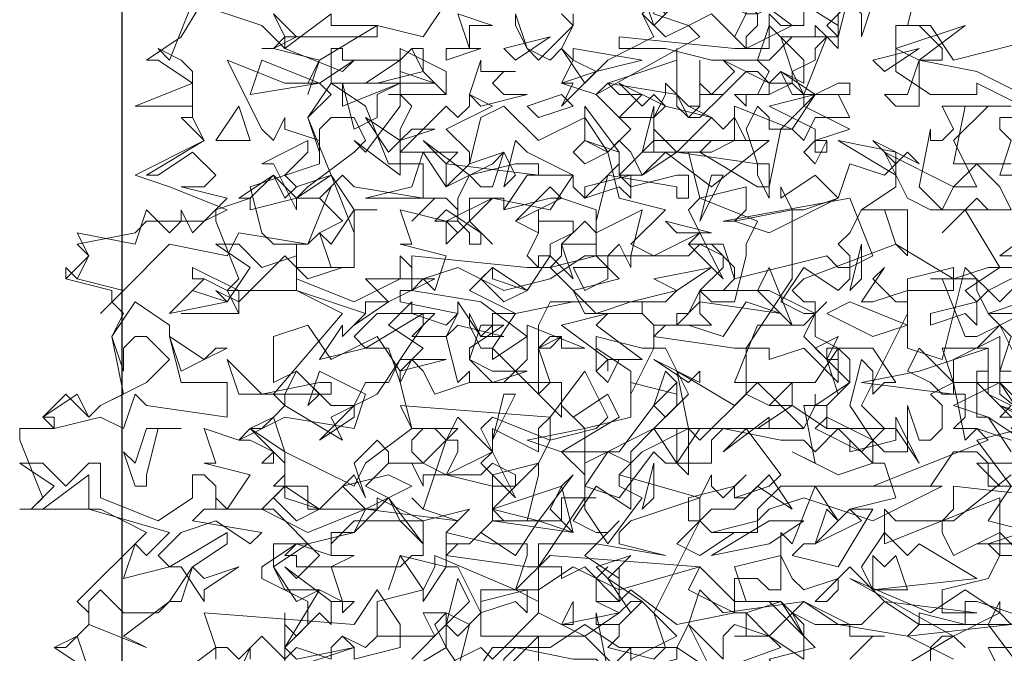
# Model space of a CAD drawing. Header units: millimetres. Extents: x 4234 to 4704, y 1542 to 2004.
# Tile 69 of 256: x 4244.03 to 4252.52, y 1738.83 to 1744.3. Entities that reach past the tile are written whole.
import ezdxf

# ---------------------------------------------------------------- set-up
doc = ezdxf.new("R2010")
doc.units = ezdxf.units.MM
doc.layers.add('BOD', color=40, linetype='Continuous')
doc.layers.add('DIMENSIONS', color=7, linetype='Continuous')

# ---------------------------------------------------------------- blocks, each defined once
blk = doc.blocks.new('A$Cf9015526')
at = {"color": 116, "lineweight": 0, "true_color": 0x136734}
for points in [[(0.5108, 1.3102), (0.5108, 1.3991), (0.533, 1.3768), (0.5552, 1.3991), (0.5552, 1.4435), (0.4664, 1.4879), (0.4664, 1.5101), (0.533, 1.5545), (0.5552, 1.5545), (0.644, 1.5767), (0.6662, 1.6211), (0.5552, 1.6211), (0.5552, 1.6655), (0.4886, 1.6655), (0.5108, 1.6877), (0.5108, 1.71), (0.4441, 1.7766), (0.4886, 1.7988), (0.5108, 1.821), (0.4886, 1.8432), (0.6218, 1.9986), (0.533, 2.0431), (0.3997, 2.0431), (0.4219, 2.0653), (0.3775, 2.1763), (0.3775, 2.1985), (0.4441, 2.2207), (0.4219, 2.2207), (0.4886, 2.2651), (0.5108, 2.2207), (0.533, 2.2429), (0.5996, 2.2651), (0.5552, 2.3762), (0.5996, 2.4206), (0.5774, 2.4428), (0.5552, 2.4428), (0.5774, 2.4872), (0.4886, 2.5094), (0.4664, 2.5094), (0.4886, 2.5094), (0.5108, 2.5316), (0.4886, 2.576)], [(1.9098, 1.8876), (1.8876, 1.8876), (1.8876, 1.9542), (1.7988, 1.9098), (1.7988, 1.8654), (1.8876, 1.8654), (1.7988, 1.821), (1.8654, 1.7988), (1.9098, 1.7322)], [(1.932, 1.7988), (1.8876, 1.821), (1.9542, 1.7988)], [(2.0875, 1.71), (1.8654, 1.71), (1.8432, 1.71), (1.8876, 1.6655), (1.9986, 1.6655)], [(1.9098, 1.6877), (1.7988, 1.5989), (1.7766, 1.5989), (1.7766, 1.5767), (1.7988, 1.5323), (1.8876, 1.5767), (1.932, 1.5323)], [(1.9764, 1.3991), (1.8432, 1.4435), (1.821, 1.4435), (1.821, 1.3991), (1.7322, 1.4213), (1.7322, 1.3991), (1.71, 1.3768), (1.7988, 1.3324)], [(1.8876, 1.3102), (1.8654, 1.3546), (1.9764, 1.3546), (1.9764, 1.3102)], [(0.9993, 1.288), (0.9993, 1.3546), (0.9993, 1.3768), (0.8883, 1.2658)], [(0.8439, 1.3102), (0.8661, 1.3991), (0.8217, 1.4213), (0.7773, 1.4213), (0.7995, 1.3768), (0.6884, 1.3768), (0.6662, 1.3546), (0.6218, 1.3768), (0.6662, 1.3546), (0.6884, 1.3768), (0.6884, 1.4435), (0.7773, 1.4657), (0.7995, 1.5101), (0.7995, 1.5323), (0.9549, 1.4657), (0.9771, 1.5323), (0.9771, 1.5545), (0.9549, 1.5545), (0.9327, 1.5545), (0.9105, 1.5545), (0.8217, 1.5767), (0.8439, 1.5989), (0.7773, 1.6211), (0.755, 1.6433), (0.7773, 1.6211), (0.8217, 1.7544), (0.8439, 1.7544), (0.8439, 1.7322), (0.8217, 1.6877), (0.9105, 1.6655), (0.9105, 1.6877), (0.9993, 1.71), (0.9549, 1.6655), (0.9327, 1.6655), (0.9105, 1.6655), (0.9105, 1.5989), (1.0437, 1.5989), (1.0437, 1.6433), (1.0659, 1.6433), (1.1104, 1.6433), (1.0882, 1.6433), (1.0882, 1.6211), (1.1326, 1.5545), (1.1992, 1.6433), (1.1548, 1.6655), (1.1548, 1.6877), (1.177, 1.71), (1.1326, 1.7322), (1.0882, 1.6655), (1.0882, 1.6877), (1.0437, 1.7322), (1.1548, 1.7322), (1.2214, 1.821), (1.2436, 1.7988), (1.288, 1.8432), (1.2436, 1.932), (1.2214, 1.932), (1.177, 1.8432), (1.177, 1.8876), (1.1104, 1.932), (1.1104, 1.8876), (1.1104, 1.9542), (1.1992, 1.932), (1.2214, 1.932), (1.2214, 1.9764), (1.1992, 1.9986), (1.2214, 1.9764), (1.2658, 1.9764), (1.2436, 1.9764), (1.2214, 1.9542), (1.3768, 1.932), (1.3991, 1.932), (1.4879, 2.0653), (1.4879, 2.1985), (1.5101, 2.1985), (1.5767, 2.2207), (1.5989, 2.2873), (1.6655, 2.2651), (1.6877, 2.2873), (1.6877, 2.2429), (1.6211, 2.1985), (1.71, 2.1985), (1.71, 2.1097), (1.6877, 2.1319), (1.6655, 2.1985), (1.6433, 2.1985), (1.6211, 2.1985), (1.5989, 2.1541), (1.5767, 2.1319), (1.5989, 2.1097), (1.5989, 2.0653), (1.5767, 2.0431), (1.5101, 2.0875), (1.4657, 2.0209), (1.5101, 1.9986), (1.5323, 1.9986), (1.5545, 2.0209), (1.5323, 1.9986), (1.5101, 1.9542), (1.5545, 1.9098), (1.5767, 1.9098), (1.5545, 1.9098), (1.5545, 1.932), (1.5767, 1.932), (1.5767, 1.8654), (1.5101, 1.932), (1.4435, 1.9098), (1.4435, 1.932), (1.4213, 1.932), (1.3991, 1.932), (1.3991, 1.8432), (1.4435, 1.821), (1.4879, 1.8654), (1.4879, 1.821), (1.4657, 1.821), (1.4435, 1.821), (1.3991, 1.8432), (1.3102, 1.7544), (1.288, 1.7766), (1.1992, 1.7322), (1.1548, 1.6877), (1.3102, 1.6433), (1.3324, 1.6877), (1.3324, 1.6655), (1.3546, 1.6433), (1.3991, 1.6877), (1.3768, 1.6655), (1.3768, 1.6433), (1.3991, 1.6433), (1.4435, 1.6877), (1.4879, 1.6211), (1.4213, 1.6655), (1.3768, 1.6211), (1.3324, 1.6211), (1.3102, 1.5989), (1.3324, 1.5767), (1.3768, 1.5767), (1.3102, 1.5323), (1.2658, 1.5545), (1.3102, 1.5989), (1.3102, 1.6433), (1.177, 1.5989), (1.1548, 1.5767), (1.1548, 1.5545), (1.2436, 1.5323), (1.1104, 1.5545), (0.9993, 1.5545), (0.9993, 1.4435), (0.9549, 1.4657), (0.8883, 1.4657), (0.8883, 1.3768), (1.0882, 1.3768), (1.1548, 1.3102)], [(1.177, 1.3324), (1.177, 1.3546), (1.177, 1.3324), (1.2658, 1.3768), (1.1992, 1.4435), (1.177, 1.4435), (1.1548, 1.4213), (1.1104, 1.4435), (1.1104, 1.4879), (1.1326, 1.5101), (1.1104, 1.4879), (1.1104, 1.4435), (1.1326, 1.4435), (1.1548, 1.4435), (1.177, 1.4657), (1.2658, 1.3991), (1.3768, 1.4213), (1.3768, 1.4879), (1.4213, 1.4879), (1.4435, 1.4657), (1.4657, 1.4657), (1.4657, 1.5767), (1.4879, 1.5545), (1.5323, 1.6655), (1.5767, 1.5989), (1.5545, 1.6211), (1.5323, 1.5545), (1.5101, 1.5545), (1.4879, 1.5323), (1.5767, 1.5101), (1.6433, 1.6211), (1.6211, 1.6211), (1.5989, 1.6211), (1.6877, 1.6433), (1.6655, 1.71), (1.6433, 1.71), (1.5767, 1.6877), (1.4879, 1.7322), (1.5323, 1.71), (1.5101, 1.821), (1.5545, 1.821), (1.5545, 1.7988), (1.5323, 1.7766), (1.6211, 1.7322), (1.6655, 1.7766), (1.6211, 1.821), (1.71, 1.9986), (1.71, 2.0209), (1.71, 2.0653), (1.7988, 2.0875), (1.7988, 2.0653), (1.8654, 2.0875), (1.8876, 2.0875), (1.821, 2.1985), (1.7766, 2.1541), (1.8432, 2.2207), (1.8654, 2.1985), (1.9098, 2.1985)], [(1.9098, 2.2873), (1.8876, 2.2873), (1.7988, 2.2873), (1.821, 2.3984), (1.9098, 2.3984)], [(1.932, 2.4206), (1.8432, 2.465), (1.7322, 2.4872), (1.7322, 2.465), (1.7322, 2.4206), (1.7322, 2.3984), (1.6877, 2.3984), (1.6655, 2.4206), (1.71, 2.4206), (1.7322, 2.4872), (1.7544, 2.4872), (1.7766, 2.4872), (1.7766, 2.5094), (1.7322, 2.5538), (1.6877, 2.5538), (1.7544, 2.5538), (1.7988, 2.4872), (1.9764, 2.5316)], [(0.1332, 1.3102), (0.0666, 1.3546), (0.111, 1.3768), (0.1332, 1.3991), (0.1332, 1.4213), (0.111, 1.4435), (0.2443, 1.5767), (0.1554, 1.6211), (0, 1.6211), (0.0222, 1.6211), (0.0444, 1.6433), (0, 1.7544), (0, 1.7766), (0.0666, 1.7766), (0.0444, 1.7988), (0.0888, 1.8432), (0.1332, 1.7988), (0.1554, 1.821), (0.1999, 1.8432), (0.1777, 1.9542), (0.1999, 1.9986), (0.1777, 2.0209), (0.1777, 2.0431), (0.0888, 2.0653), (0.0888, 2.0875), (0.0888, 2.0653), (0.1332, 2.1097), (0.111, 2.1319), (0.2221, 2.1541), (0.2443, 2.1763), (0.3553, 2.1763), (0.3997, 2.1985), (0.2887, 2.2429), (0.2221, 2.2651), (0.3553, 2.3318), (0.3109, 2.3762), (0.3331, 2.3762), (0.3331, 2.3984), (0.2221, 2.3984), (0.3331, 2.4428), (0.2665, 2.4872), (0.2443, 2.4872), (0.3109, 2.5316), (0.3775, 2.6427)], [(0.8217, 2.5982), (0.7773, 2.5316), (0.6884, 2.5538), (0.5774, 2.4872), (0.5552, 2.4206), (0.5774, 2.4872), (0.4886, 2.5094), (0.4664, 2.5094), (0.4886, 2.5094), (0.533, 2.5316), (0.4886, 2.576)], [(1.5989, 2.6205), (1.5767, 2.5316), (1.4879, 2.5316), (1.4435, 2.4872), (1.3324, 2.4872), (1.2436, 2.5094), (1.177, 2.5094), (1.1548, 2.5094), (1.1548, 2.5316), (1.3768, 2.5094), (1.4435, 2.5094), (1.4435, 2.5316), (1.4435, 2.576), (1.4657, 2.5538), (1.5101, 2.5538), (1.5101, 2.6205)], [(1.7322, 2.6427), (1.71, 2.5538), (1.6877, 2.5538), (1.6877, 2.465), (1.7544, 2.4206), (1.8432, 2.4206), (1.8432, 2.4428), (1.932, 2.3984)], [(1.9986, 2.3762), (1.8876, 2.3762), (1.8876, 2.354), (1.9098, 2.3318), (1.8876, 2.2651), (1.9542, 2.2651)], [(1.9764, 2.1763), (1.8876, 2.1097), (1.9764, 2.1097)], [(1.932, 2.0653), (1.8876, 2.0209), (1.821, 2.0875), (1.7766, 1.9098), (1.71, 1.932), (1.71, 2.0431), (1.6433, 2.0209), (1.6211, 2.0209), (1.6655, 2.0875), (1.6433, 2.0653), (1.6877, 2.0209), (1.71, 2.0209), (1.71, 2.0431), (1.7988, 2.0431), (1.7988, 2.0653), (1.6877, 2.1319), (1.5101, 2.0653), (1.4879, 2.0431), (1.5101, 2.0209), (1.5323, 2.0209), (1.5323, 1.9542), (1.5767, 1.932), (1.6433, 1.932), (1.6877, 1.8654), (1.6655, 1.8654), (1.6433, 1.8432), (1.6433, 1.8876), (1.6211, 1.9098), (1.5989, 1.821), (1.6433, 1.7544), (1.6655, 1.7322), (1.71, 1.7322), (1.71, 1.821), (1.7322, 1.7544), (1.7544, 1.7544), (1.7766, 1.7766), (1.7766, 1.821), (1.7544, 1.8432), (1.7988, 1.8654), (1.821, 1.7544), (1.8432, 1.7766), (1.9098, 1.7544)], [(1.932, 1.7988), (1.8876, 1.7988), (1.9098, 1.821), (1.8654, 1.8432), (1.8654, 1.932), (1.8432, 1.932), (1.8876, 1.9764), (1.8654, 1.9986), (1.9542, 1.9986)], [(1.932, 1.9986), (1.8876, 1.9764), (1.9098, 1.9542), (1.8876, 1.8876), (1.8876, 1.8432), (1.9986, 1.7544)], [(1.9098, 1.6655), (1.8654, 1.5989), (1.9542, 1.5767)], [(1.932, 1.5767), (1.8654, 1.5545), (1.8876, 1.5323), (1.8654, 1.4879), (1.7766, 1.4657), (1.7766, 1.4435), (1.7766, 1.4213), (1.8432, 1.4213), (1.6655, 1.4435), (1.5989, 1.5101), (1.5323, 1.4435), (1.5545, 1.4435), (1.5767, 1.4657), (1.5767, 1.4879), (1.5101, 1.4657), (1.4879, 1.4879), (1.4657, 1.5323), (1.3768, 1.5101), (1.3991, 1.4435), (1.4657, 1.4435), (1.3991, 1.4213), (1.4435, 1.3768), (1.5101, 1.3324), (1.5101, 1.3768), (1.4879, 1.4213), (1.5323, 1.3991), (1.5989, 1.3991), (1.5989, 1.3768), (1.6655, 1.3768), (1.6433, 1.3768), (1.5989, 1.3324)], [(1.6877, 1.3102), (1.7988, 1.3768), (1.821, 1.3546), (1.7988, 1.3768), (1.7766, 1.3768), (1.7544, 1.3546), (1.7544, 1.3102)], [(1.932, 1.3102), (1.8654, 1.3991), (1.8876, 1.4435), (1.8876, 1.4213), (1.9098, 1.3991), (1.9986, 1.4657), (2.0653, 1.3991), (2.0875, 1.3991), (2.1541, 1.3546), (2.1985, 1.3546), (2.2207, 1.3768), (2.1985, 1.288), (2.1097, 1.3768), (2.0209, 1.3102)], [(0.3775, 1.1992), (0.4441, 1.3546), (0.4441, 1.3324)], [(0.755, 1.3324), (0.8217, 1.3991), (0.8439, 1.3768), (0.8883, 1.4213), (0.8439, 1.5101), (0.8217, 1.5101), (0.7773, 1.4435), (0.7773, 1.4657), (0.7328, 1.5323), (0.7106, 1.4657), (0.7328, 1.5323), (0.8217, 1.5101), (0.8217, 1.5545), (0.8217, 1.5767), (0.8217, 1.5545), (0.8661, 1.5545), (0.8439, 1.5545), (0.8217, 1.5323), (0.9771, 1.5101), (0.9993, 1.5101), (1.0882, 1.6433), (1.0882, 1.7766), (1.177, 1.7988), (1.177, 1.8654), (1.2658, 1.8432), (1.2658, 1.8654), (1.2658, 1.821), (1.2214, 1.7766), (1.288, 1.7766), (1.288, 1.6877), (1.2658, 1.71), (1.2658, 1.7766), (1.2436, 1.7766), (1.2214, 1.7766), (1.177, 1.7322), (1.177, 1.71), (1.177, 1.6877), (1.177, 1.6433), (1.177, 1.6211), (1.1104, 1.6655), (1.0659, 1.5989), (1.1104, 1.5767), (1.1326, 1.5767), (1.1548, 1.5989), (1.1326, 1.5767), (1.0882, 1.5323), (1.1548, 1.4879), (1.1548, 1.5101), (1.1548, 1.4435), (1.0882, 1.5101), (1.0437, 1.4879), (1.0437, 1.5101), (1.0215, 1.5101), (0.9993, 1.5101), (0.9993, 1.4213), (1.0437, 1.3991), (1.0659, 1.4435), (1.0659, 1.4213), (1.0659, 1.3991), (1.0437, 1.3991), (0.9993, 1.4213), (0.9105, 1.3324), (0.8883, 1.3546), (0.7995, 1.3102)], [(1.1326, 1.3102), (1.1104, 1.4213), (1.1104, 1.3991), (1.1548, 1.3991), (1.1548, 1.3768), (1.1326, 1.3546), (1.2214, 1.3324), (1.2436, 1.3546), (1.2214, 1.4213), (1.3102, 1.5989), (1.288, 1.5989), (1.288, 1.6433), (1.3768, 1.6655), (1.3768, 1.6433), (1.4435, 1.6655), (1.4657, 1.6877), (1.3991, 1.7766), (1.3546, 1.7322), (1.4435, 1.7988), (1.4435, 1.7766), (1.5101, 1.7766), (1.5323, 1.821), (1.5323, 1.8432), (1.5323, 1.821), (1.5989, 1.8654), (1.5989, 1.9098), (1.5767, 1.932), (1.5323, 1.8654), (1.4879, 1.8654), (1.4657, 1.8654), (1.3768, 1.8654), (1.4213, 1.9764), (1.5101, 1.9764), (1.5323, 1.9986), (1.4435, 2.0431), (1.3324, 2.0431), (1.3102, 2.0431), (1.3102, 1.9986), (1.3324, 1.9764), (1.2658, 1.9764), (1.2658, 1.9986), (1.288, 1.9986), (1.3102, 2.0431), (1.3546, 2.0431), (1.3768, 2.0653), (1.3768, 2.0875), (1.3324, 2.1319), (1.288, 2.1319), (1.3546, 2.1319), (1.3768, 2.0653), (1.5545, 2.1097), (1.5767, 2.0875), (1.5989, 2.0875), (1.6433, 2.1097), (1.5989, 2.2207), (1.3546, 2.1763), (1.3768, 2.1763), (1.3991, 2.1985), (1.3991, 2.2429), (1.3102, 2.2207), (1.288, 2.3095), (1.1992, 2.3095), (1.2214, 2.3984), (1.2214, 2.3762), (1.2436, 2.3984), (1.2214, 2.3762), (1.2214, 2.354), (1.2658, 2.3095), (1.3324, 2.3762), (1.3546, 2.354), (1.3768, 2.3762), (1.3991, 2.3318), (1.3324, 2.3318), (1.3102, 2.3095), (1.4213, 2.2429), (1.4435, 2.2429), (1.4657, 2.354), (1.5101, 2.3984), (1.5101, 2.4206), (1.4879, 2.4428), (1.4435, 2.4206), (1.4435, 2.4428), (1.4213, 2.465), (1.3991, 2.465), (1.3768, 2.4428), (1.3546, 2.4206), (1.3102, 2.4206), (1.3102, 2.4872), (1.3102, 2.4428), (1.3324, 2.4206), (1.3768, 2.465), (1.3546, 2.4872), (1.4435, 2.4428), (1.4879, 2.4428), (1.4879, 2.465), (1.5101, 2.4206), (1.5545, 2.5316), (1.5767, 2.5094), (1.5767, 2.5316), (1.5767, 2.5538), (1.3991, 2.6649)], [(1.3991, 2.6205), (1.4879, 2.5538), (1.3991, 2.5094), (1.3324, 2.576), (1.288, 2.5538), (1.3102, 2.5316), (1.1104, 2.4206), (1.0437, 2.4428), (1.0659, 2.4872), (1.0437, 2.5094), (1.0215, 2.4872), (0.9771, 2.5094), (0.9549, 2.5538), (0.9549, 2.576), (0.9771, 2.5094), (0.9993, 2.4872), (1.0659, 2.5538), (1.0437, 2.576)], [(1.0659, 2.576), (1.0659, 2.5538), (1.0437, 2.5094), (1.0882, 2.4428), (1.1326, 2.4872), (1.2214, 2.5316), (1.1992, 2.576)], [(0.7106, 2.4206), (0.8217, 2.4206), (0.7106, 2.4206)], [(1.932, 1.7544), (1.8654, 1.7988), (1.8432, 1.7988), (1.8432, 1.8876), (1.8654, 1.8876), (1.8654, 1.8654), (1.932, 1.8654)], [(1.932, 1.8876), (1.8876, 1.9764), (1.8432, 1.9542), (1.821, 1.9542), (1.7766, 2.0653), (1.7544, 2.0653), (1.8432, 2.0653), (1.8432, 2.0431), (1.8654, 1.9986), (1.932, 2.0209)], [(0.3109, 1.9986), (0.4219, 1.9986), (0.3109, 1.9986)], [(0.1332, 1.3102), (0.0666, 1.3546), (0.0888, 1.3546), (0.111, 1.3768), (0.1332, 1.3102)], [(0.2887, 1.288), (0.3775, 1.3546), (0.3553, 1.4213), (0.644, 1.3991), (0.6884, 1.4657), (0.7328, 1.3991), (0.7328, 1.3546), (0.644, 1.3324), (0.644, 1.3546), (0.6218, 1.3768), (0.5996, 1.3546), (0.5996, 1.3324), (0.533, 1.3546), (0.5108, 1.3324), (0.4664, 1.3768), (0.4219, 1.3324), (0.3997, 1.3546), (0.3775, 1.3546), (0.3775, 1.3324)]]:
    blk.add_lwpolyline(points, dxfattribs=at)
for points in [[(1.2658, 2.5982), (1.2214, 2.5538), (1.1992, 2.6205), (1.2436, 2.576)], [(1.4435, 2.5982), (1.4657, 2.5982), (1.4213, 2.576), (1.4213, 2.5538), (1.3991, 2.5316), (1.3991, 2.5094), (1.3768, 2.5316), (1.3991, 2.576), (1.3546, 2.5982), (1.3991, 2.5982), (1.4213, 2.576), (1.3991, 2.576), (1.3991, 2.6205), (1.4213, 2.6205)], [(1.6211, 2.5316), (1.6211, 2.576), (1.5989, 2.5982), (1.5767, 2.576), (1.5767, 2.5316), (1.5545, 2.5538), (1.6211, 2.6205), (1.6433, 2.5982)], [(0.5108, 2.5094), (0.5996, 2.576), (0.5996, 2.5538), (0.6884, 2.5538), (0.6884, 2.5316), (0.5108, 2.5316), (0.5108, 2.5094), (0.6218, 2.465), (0.644, 2.4872), (0.5774, 2.4428), (0.5108, 2.4428), (0.3997, 2.4872), (0.4664, 2.354), (0.4886, 2.3318), (0.5108, 2.3762), (0.5108, 2.354), (0.5774, 2.3318), (0.5774, 2.2873), (0.4441, 2.2429), (0.4664, 2.1541), (0.4886, 2.1319), (0.5552, 2.1319), (0.5996, 2.2429), (0.5774, 2.2207), (0.6218, 2.1763), (0.5774, 2.1541), (0.5552, 2.1319), (0.4219, 2.1541), (0.3997, 2.1097), (0.2887, 2.1319), (0.1999, 2.0431), (0.1554, 1.9986), (0.1999, 2.0431), (0.111, 2.0653), (0.0888, 2.0875), (0.111, 2.0653), (0.1332, 2.1097), (0.111, 2.1541), (0.2221, 2.1319), (0.2443, 2.1985), (0.2887, 2.1541), (0.3109, 2.1763), (0.3109, 2.1985), (0.3331, 2.1541), (0.3997, 2.2207), (0.3109, 2.2429), (0.3553, 2.2429), (0.3775, 2.2651), (0.3331, 2.3095), (0.2665, 2.2651), (0.2443, 2.2651), (0.3553, 2.3318), (0.3331, 2.3762), (0.3331, 2.3984), (0.3331, 2.465), (0.3109, 2.4872), (0.2665, 2.5094), (0.2887, 2.4872), (0.3331, 2.5982), (0.4664, 2.5538)], [(1.288, 2.5538), (1.2436, 2.5316), (1.1992, 2.576), (1.2214, 2.5982), (1.2214, 2.576)], [(0.8661, 2.5538), (0.8661, 2.5094), (0.8439, 2.576), (0.9105, 2.5538)], [(1.5101, 2.4428), (1.4657, 2.465), (1.4435, 2.4428), (1.4435, 2.4206), (1.3991, 2.4206), (1.3991, 2.3984), (1.3768, 2.4206), (1.4213, 2.4206), (1.4435, 2.465), (1.4213, 2.4872), (1.4435, 2.5538), (1.5101, 2.4872)], [(1.5323, 2.5094), (1.5323, 2.4872), (1.4879, 2.465), (1.4657, 2.5316), (1.5323, 2.5316), (1.5323, 2.5538), (1.5545, 2.5316)], [(1.6877, 2.5094), (1.821, 2.5538), (1.7322, 2.4872)], [(0.9549, 2.4872), (0.9327, 2.5094), (1.0215, 2.5316)], [(0.7328, 2.4872), (0.755, 2.5094), (0.7773, 2.5094), (0.7773, 2.465), (0.6884, 2.4428), (0.5996, 2.4428), (0.5996, 2.5094), (0.6218, 2.5094), (0.6218, 2.4872)], [(0.755, 2.3984), (0.7328, 2.354), (0.7328, 2.3318), (0.7328, 2.3095), (0.8217, 2.3984), (0.8439, 2.3762), (0.8661, 2.3984), (0.8661, 2.4206), (0.9105, 2.3984), (0.8217, 2.354), (0.8661, 2.3095), (0.8661, 2.2873), (0.8217, 2.2429), (0.8217, 2.2873), (0.8439, 2.3095), (0.7995, 2.3095), (0.7328, 2.3095), (0.7328, 2.2651), (0.644, 2.3318), (0.6662, 2.3095), (0.7328, 2.3984), (0.7328, 2.5094), (0.7328, 2.4206)], [(0.8217, 2.4206), (0.7773, 2.465), (0.755, 2.5094), (0.7328, 2.4872), (0.7328, 2.5094), (0.8217, 2.465)], [(0.8217, 2.4872), (0.8217, 2.5094), (0.8883, 2.5094)], [(1.1104, 2.465), (1.0437, 2.3984), (1.0659, 2.4428), (1.0437, 2.4428), (1.1104, 2.465), (1.0659, 2.4872), (1.0659, 2.5094), (1.1992, 2.4872)], [(1.1326, 2.4428), (1.2658, 2.4872), (1.2658, 2.5094), (1.2658, 2.4206)], [(1.6655, 2.465), (1.6433, 2.4872), (1.7322, 2.5094)], [(0.4441, 2.4206), (0.4664, 2.4872), (0.5774, 2.4428)], [(0.7995, 2.4428), (0.6662, 2.4428), (0.7328, 2.4872), (0.7328, 2.465)], [(0.9549, 2.465), (0.9327, 2.465), (0.9105, 2.4428), (0.9327, 2.4206), (0.9771, 2.4206), (0.8883, 2.3984), (0.8661, 2.4206), (0.8883, 2.4872), (0.8883, 2.465)], [(1.5767, 2.4428), (1.5989, 2.4428), (1.5989, 2.4206), (1.4879, 2.4206), (1.4657, 2.465), (1.5323, 2.4206)], [(0.6662, 2.3984), (0.7106, 2.2873), (0.7773, 2.2873), (0.7773, 2.2207), (0.644, 2.2429), (0.6218, 2.2651), (0.5774, 2.2207), (0.533, 2.2207), (0.4441, 2.1985), (0.4441, 2.2207), (0.4886, 2.2651), (0.533, 2.2207), (0.5552, 2.2429), (0.644, 2.3095), (0.6662, 2.3318), (0.644, 2.3762), (0.5996, 2.3762), (0.5774, 2.354), (0.5774, 2.3095), (0.5552, 2.3762), (0.5996, 2.4428)], [(0.7328, 2.4428), (0.6884, 2.4206), (0.6884, 2.3762), (0.644, 2.354), (0.6218, 2.4428), (0.6218, 2.3984)], [(1.1992, 2.4206), (1.1548, 2.3762), (1.2214, 2.3762), (1.2436, 2.4206), (1.2436, 2.4428), (1.288, 2.3984), (1.3102, 2.3984), (1.288, 2.3984), (1.3324, 2.3762), (1.2436, 2.3984), (1.2214, 2.3762), (1.2214, 2.3095), (1.2436, 2.3095), (1.2658, 2.3095), (1.3324, 2.3095), (1.3768, 2.3318), (1.3768, 2.3984), (1.4879, 2.354), (1.4435, 2.354), (1.4435, 2.3762), (1.4213, 2.3984), (1.3991, 2.354), (1.4213, 2.2873), (1.4435, 2.2873), (1.4435, 2.2207), (1.4213, 2.2651), (1.4213, 2.2873), (1.2658, 2.3095), (1.1992, 2.2651), (1.177, 2.3095), (1.1548, 2.3318), (1.1326, 2.3095), (1.1548, 2.2207), (1.2436, 2.1985), (1.177, 2.1319), (1.2214, 2.1097), (1.3102, 2.1541), (1.288, 2.1985), (1.3102, 2.2207), (1.4213, 2.1763), (1.3991, 2.1319), (1.3991, 2.1097), (1.3768, 2.0209), (1.3324, 2.0209), (1.3102, 2.0431), (1.3546, 2.0875), (1.3546, 2.1097), (1.3102, 2.1319), (1.288, 2.1097), (1.177, 2.1097), (1.177, 2.0875), (1.1548, 2.1319), (1.1326, 2.1097), (1.1104, 2.1097), (1.1104, 2.1541), (1.0882, 2.1763), (1.0437, 2.1319), (1.0659, 2.0653), (1.0215, 2.1097), (0.9771, 2.0431), (0.9105, 2.0875), (0.8661, 2.0431), (0.9549, 1.9986), (1.0659, 2.0209), (1.2436, 2.0209), (1.2658, 2.0431), (1.177, 2.0209), (1.0215, 2.0209), (0.9993, 1.9764), (0.9993, 1.9542), (0.9993, 1.932), (1.0215, 1.932), (1.0437, 1.9542), (0.9993, 1.932), (0.9993, 1.8654), (0.9993, 1.8432), (0.9105, 1.932), (0.9105, 1.9098), (0.9771, 1.9542), (0.8883, 2.0209), (0.755, 2.0431), (0.7773, 2.0653), (0.7995, 2.0431), (0.8217, 2.1097), (0.7328, 2.1319), (0.755, 2.1319), (0.7328, 2.1985), (0.8217, 2.1763), (0.9105, 2.2207), (1.0215, 2.1985), (1.0659, 2.2651), (0.9771, 2.3095), (0.9549, 2.3318), (0.9327, 2.2429), (0.9549, 2.2651), (0.9327, 2.3095), (0.8661, 2.2873), (0.8883, 2.3762), (0.9327, 2.3984), (0.9993, 2.3318), (1.0882, 2.3762), (1.1326, 2.3095), (1.177, 2.354), (1.1104, 2.4206), (1.1326, 2.4428), (1.1548, 2.4206)], [(1.2214, 2.4206), (1.2436, 2.3984), (1.1548, 2.4428), (1.1992, 2.3984)], [(0.9993, 2.3762), (0.9771, 2.3984), (1.0437, 2.4206), (1.0659, 2.3984)], [(1.3102, 2.3984), (1.3102, 2.4206), (1.3324, 2.4206), (1.3546, 2.4206), (1.3102, 2.3762), (1.288, 2.3762), (1.2658, 2.3984), (1.2658, 2.4206), (1.288, 2.3762)], [(1.5989, 2.354), (1.5323, 2.3318), (1.5545, 2.3318), (1.5545, 2.3095), (1.5323, 2.3095), (1.5323, 2.354), (1.4435, 2.3984), (1.5323, 2.4206), (1.5101, 2.3984)], [(1.5989, 2.3762), (1.5323, 2.3762), (1.5101, 2.3318), (1.4879, 2.354), (1.5323, 2.4206), (1.5767, 2.4206)], [(0.3775, 2.3318), (0.4219, 2.3984), (0.4441, 2.3318)], [(1.1548, 2.2651), (1.177, 2.2429), (1.2658, 2.2651), (1.288, 2.2651), (1.288, 2.2207), (1.2658, 2.2207), (1.2658, 2.2429), (1.1326, 2.2651), (1.1104, 2.1763), (1.1104, 2.1541), (1.1992, 2.1985), (1.177, 2.1097), (1.0882, 2.1097), (1.0215, 2.0653), (0.9327, 2.0431), (0.8439, 2.0875), (0.7773, 2.0653), (0.755, 2.0653), (0.755, 2.1097), (0.9771, 2.0875), (1.0215, 2.0875), (1.0437, 2.1097), (1.0437, 2.1319), (1.0659, 2.1319), (1.1104, 2.1319), (1.1104, 2.1985), (1.0437, 2.2207), (1.0215, 2.2207), (0.9327, 2.1985), (0.9327, 2.2207), (0.9105, 2.2207), (0.8661, 2.1763), (0.9105, 2.1319), (0.8661, 2.1763), (0.8661, 2.2207), (0.9327, 2.2207), (0.9327, 2.1985), (0.9771, 2.2651), (1.0659, 2.2651), (1.0659, 2.2429), (1.0882, 2.2207), (1.1326, 2.2651), (1.1548, 2.2873), (1.1548, 2.3095), (1.0882, 2.3318), (1.0882, 2.3984), (1.1548, 2.3095)], [(1.7988, 2.3318), (1.8432, 2.2429), (1.7988, 2.2429), (1.7766, 2.1985), (1.7322, 2.2429), (1.7544, 2.354), (1.7544, 2.3318), (1.7766, 2.3318), (1.7988, 2.354), (1.7766, 2.3984), (1.8654, 2.3984)], [(0.755, 2.354), (0.7995, 2.354), (0.7328, 2.3318), (0.7106, 2.3095), (0.6662, 2.3762), (0.7328, 2.3318)], [(0.5108, 2.2651), (0.533, 2.2429), (0.5996, 2.2651), (0.533, 2.2207), (0.533, 2.1985), (0.4886, 2.2873), (0.4664, 2.2873), (0.5552, 2.3318), (0.5552, 2.3095)], [(0.9549, 2.2873), (0.9993, 2.2873), (0.9993, 2.2651), (0.8217, 2.2873), (0.7773, 2.3318), (0.8661, 2.2651)], [(1.0882, 2.2873), (1.0659, 2.3095), (1.0882, 2.3318), (1.1326, 2.3095)], [(1.3324, 2.2429), (1.2436, 2.3095), (1.1992, 2.2651), (1.177, 2.2651), (1.177, 2.2207), (1.1548, 2.2429), (1.0882, 2.2207), (1.0882, 2.2429), (1.177, 2.2651), (1.1548, 2.2651), (1.2214, 2.3318), (1.4435, 2.3318)], [(1.5323, 2.2873), (1.5101, 2.3095), (1.5323, 2.3318), (1.5545, 2.3318)], [(1.6877, 2.2651), (1.5767, 2.3318), (1.6877, 2.3095)], [(1.71, 2.3095), (1.7322, 2.2873), (1.6433, 2.3318), (1.6877, 2.2873)], [(0.9105, 2.2873), (0.9327, 2.3095), (0.9105, 2.2429), (0.8883, 2.2429), (0.8661, 2.2651), (0.8439, 2.2207), (0.8439, 2.1763), (0.8439, 2.1985), (0.8217, 2.2207), (0.7995, 2.2207), (0.755, 2.1763), (0.7995, 2.2207), (0.6884, 2.2207), (0.6662, 2.2207), (0.755, 2.2429), (0.7773, 2.3095), (0.8217, 2.2429)], [(1.8432, 2.2873), (1.8876, 2.2429), (1.9098, 2.1985), (1.7988, 2.1985), (1.7766, 2.1985), (1.7544, 2.1985), (1.71, 2.2207), (1.6655, 2.3095), (1.7988, 2.2429)], [(0.644, 2.1541), (0.5996, 2.2651), (0.644, 2.1985)], [(1.3102, 2.1763), (1.3324, 2.2651), (1.3546, 2.2651)], [(1.4435, 2.1541), (1.3768, 2.1763), (1.4879, 2.1985), (1.4657, 2.2429), (1.4657, 2.2207), (1.5323, 2.2651), (1.5767, 2.2207)], [(0.9549, 2.1763), (1.0215, 2.2429), (1.0437, 2.2207)], [(0.644, 2.1985), (0.644, 2.1097), (0.644, 2.0875), (0.5996, 2.0875), (0.5774, 2.1541), (0.5996, 2.1319), (0.644, 2.1985), (0.6884, 2.1985)], [(0.8883, 2.1319), (0.8661, 2.1319), (0.8661, 2.1541), (0.8439, 2.1763), (0.7995, 2.1763), (0.8217, 2.1985), (0.8883, 2.1541)], [(1.0437, 2.1763), (1.0659, 2.1763), (1.0659, 2.1541), (1.0215, 2.1319), (1.0215, 2.1097), (0.9993, 2.1097), (0.9993, 2.0875), (0.9771, 2.1097), (0.9993, 2.1541), (0.9549, 2.1763), (0.9993, 2.1541), (0.9993, 2.1985), (0.9993, 2.1763)], [(0.8661, 2.1763), (0.8217, 2.1319), (0.8217, 2.1763), (0.8439, 2.1541)], [(1.2658, 2.1541), (1.2436, 2.1763), (1.3324, 2.1541)], [(1.288, 2.1319), (1.3102, 2.1541), (1.3546, 2.0653)], [(0.4664, 2.0875), (0.533, 2.1097), (0.533, 2.1319), (0.533, 2.0653), (0.644, 2.0209), (0.7328, 2.0653), (0.7328, 2.1097), (0.755, 2.0875), (0.755, 2.0431), (0.7328, 2.0431), (0.7328, 2.0209), (0.8439, 1.9986), (0.8217, 1.9764), (0.755, 1.9986), (0.6884, 1.9986), (0.644, 1.9542), (0.6662, 1.932), (0.5774, 1.9098), (0.6218, 1.9764), (0.6218, 1.9542), (0.6662, 1.9986), (0.533, 2.0431), (0.533, 2.0875), (0.5108, 2.1097), (0.4219, 2.0209), (0.3775, 2.0431), (0.3997, 2.0209), (0.4441, 2.0875), (0.3775, 2.1319), (0.4219, 2.1319)], [(1.6211, 2.0653), (1.5989, 2.0431), (1.6211, 2.1319)], [(1.0659, 2.0431), (1.0215, 2.0875), (1.1104, 2.1097), (1.1548, 2.0653)], [(1.1326, 2.0875), (1.1326, 2.0653), (1.0882, 2.0431), (1.0659, 2.0875), (1.1326, 2.0875), (1.1326, 2.1097)], [(0.4219, 1.9986), (0.3997, 2.0431), (0.3553, 2.0653), (0.3331, 2.0653), (0.3331, 2.0875), (0.4219, 2.0431)], [(0.5552, 2.0653), (0.533, 2.0875), (0.6218, 2.0875)], [(0.9771, 2.0431), (0.9327, 2.0209), (0.8883, 2.0653), (0.9105, 2.0875), (0.9105, 2.0653)], [(1.2658, 2.0431), (1.2214, 2.0653), (1.3324, 2.0875)], [(1.4213, 2.0431), (1.4435, 2.0875), (1.4879, 1.9764)], [(2.0431, 2.0209), (1.9098, 2.0653), (1.8654, 2.0431), (1.8432, 2.0209), (1.8432, 1.9764), (1.821, 1.9986), (1.7544, 1.9764), (1.7544, 1.9986), (1.8432, 2.0209), (1.821, 2.0431), (1.8876, 2.0875), (2.1985, 2.0875)], [(0.3997, 2.0209), (0.2887, 1.9986), (0.3553, 2.0653), (0.3331, 2.0431)], [(0.7106, 2.0209), (0.644, 1.9764), (0.6662, 1.9986), (0.6662, 2.0209), (0.7106, 2.0209), (0.6662, 2.0653), (0.7995, 2.0653)], [(1.177, 2.0209), (1.1992, 2.0209), (1.1992, 1.9986), (1.0882, 1.9986), (1.0659, 2.0431), (1.1104, 1.9986)], [(0.2887, 1.9542), (0.3109, 1.8654), (0.3997, 1.8654), (0.3997, 1.7988), (0.2443, 1.821), (0.2221, 1.8432), (0.1999, 1.7766), (0.1554, 1.7988), (0.0666, 1.7766), (0.0666, 1.7988), (0.0444, 1.7988), (0.111, 1.8432), (0.1332, 1.7988), (0.1554, 1.821), (0.2443, 1.8654), (0.2887, 1.9098), (0.2443, 1.9542), (0.2221, 1.9542), (0.1999, 1.932), (0.1999, 1.8876), (0.1777, 1.9542), (0.2221, 2.0209), (0.2887, 1.9764)], [(0.7995, 1.9986), (0.755, 1.9542), (0.8217, 1.9542), (0.8439, 1.9986), (0.8439, 2.0209), (0.8883, 1.9542), (0.9105, 1.9764), (0.8883, 1.9542), (0.9327, 1.9542), (0.8439, 1.9764), (0.8217, 1.9542), (0.8439, 1.8654), (0.8661, 1.8876), (0.8661, 1.8654), (0.9327, 1.8654), (0.9771, 1.9098), (0.9771, 1.9764), (1.0882, 1.932), (1.0437, 1.932), (1.0437, 1.9542), (1.0215, 1.9542), (0.9993, 1.932), (1.0215, 1.8654), (1.0437, 1.8654), (1.0437, 1.7988), (0.9993, 1.8432), (1.0215, 1.8654), (0.8661, 1.8654), (0.7995, 1.8432), (0.7773, 1.8876), (0.755, 1.9098), (0.7328, 1.8654), (0.755, 1.7766), (0.8439, 1.7766), (0.7773, 1.71), (0.8217, 1.6877), (0.9105, 1.7322), (0.8883, 1.7766), (0.9105, 1.7988), (1.0215, 1.7544), (0.9993, 1.71), (0.9993, 1.6877), (0.9771, 1.5989), (0.9327, 1.5989), (0.9105, 1.6211), (0.9549, 1.6655), (0.9549, 1.6877), (0.9105, 1.71), (0.8883, 1.6877), (0.7773, 1.6877), (0.7773, 1.6655), (0.755, 1.71), (0.7328, 1.71), (0.7106, 1.71), (0.7106, 1.7322), (0.6884, 1.7544), (0.644, 1.71), (0.6662, 1.6433), (0.644, 1.6877), (0.5774, 1.6211), (0.5108, 1.6655), (0.4664, 1.6211), (0.5552, 1.5767), (0.6662, 1.6211), (0.8439, 1.5989), (0.8661, 1.6211), (0.7773, 1.5989), (0.644, 1.5989), (0.5996, 1.5545), (0.5996, 1.5323), (0.6218, 1.5323), (0.644, 1.5323), (0.5996, 1.5101), (0.6218, 1.4435), (0.5996, 1.4435), (0.5108, 1.5101), (0.533, 1.4879), (0.5774, 1.5323), (0.4886, 1.6211), (0.3775, 1.6211), (0.3775, 1.6433), (0.3997, 1.6211), (0.4441, 1.6877), (0.3553, 1.71), (0.3775, 1.71), (0.3553, 1.7766), (0.4219, 1.7544), (0.5108, 1.7988), (0.644, 1.7766), (0.6662, 1.8432), (0.5774, 1.8876), (0.5552, 1.821), (0.5774, 1.8432), (0.533, 1.8876), (0.4886, 1.8654), (0.4886, 1.9542), (0.5552, 1.9764), (0.5996, 1.9098), (0.6884, 1.9542), (0.7328, 1.8876), (0.7773, 1.932), (0.7106, 1.9764), (0.755, 2.0209), (0.755, 1.9986)], [(1.3991, 2.0209), (1.3546, 1.9542), (1.288, 1.9764), (1.2658, 1.9764), (1.3102, 2.0209), (1.4657, 1.9986)], [(1.6433, 1.9542), (1.5545, 1.9986), (1.5989, 2.0209), (1.71, 1.9764)], [(0.7328, 1.9098), (0.8217, 1.9098), (0.7328, 1.8876), (0.7328, 1.8654), (0.7106, 1.932), (0.6662, 1.932), (0.7773, 1.9986), (0.7773, 1.9764)], [(0.9105, 1.9542), (0.9105, 1.9986), (0.9327, 1.9986), (0.9549, 1.9986), (0.9105, 1.932), (0.8883, 1.932), (0.8661, 1.9764), (0.8661, 1.9986), (0.8883, 1.9542)], [(1.1992, 1.9098), (1.1326, 1.9098), (1.1326, 1.8876), (1.1326, 1.9098), (1.0437, 1.9764), (1.1326, 1.9986), (1.1104, 1.9764)], [(0.8661, 1.932), (0.8661, 1.9098), (0.9105, 1.8876), (0.9771, 1.8876), (0.9105, 1.8654), (0.8661, 1.9098), (0.8883, 1.9764), (0.9327, 1.9764)], [(0.3775, 1.932), (0.3997, 1.932), (0.3553, 1.9098), (0.3109, 1.8876), (0.2887, 1.9542), (0.3553, 1.9098)], [(1.5989, 1.8654), (1.5545, 1.821), (1.5767, 1.8432), (1.5545, 1.9098), (1.5323, 1.932), (1.5767, 1.9542), (1.5545, 1.9098)], [(1.7988, 1.8432), (1.6211, 1.8654), (1.7322, 1.8876), (1.8654, 1.932), (1.7766, 1.932), (1.7988, 1.8654)], [(1.8432, 1.8654), (1.932, 1.7766), (1.8432, 1.7544), (1.9098, 1.6655), (1.8654, 1.6655), (1.8654, 1.71), (1.8432, 1.7322), (1.7988, 1.7322), (1.7544, 1.6655), (1.6433, 1.6655), (1.8654, 1.7544), (1.8432, 1.7766), (1.7988, 1.7766), (1.821, 1.7988), (1.821, 1.8432), (1.7766, 1.8432), (1.7544, 1.8654), (1.71, 1.8876), (1.7322, 1.932), (1.7988, 1.8654)], [(0.5774, 1.8654), (0.5996, 1.8654), (0.5996, 1.8432), (0.4219, 1.8432), (0.3997, 1.9098), (0.4664, 1.8432)], [(0.5996, 1.7988), (0.6218, 1.7544), (0.5108, 1.821), (0.5108, 1.8432), (0.533, 1.8876), (0.5996, 1.821), (0.644, 1.821), (0.6662, 1.8654), (0.7106, 1.8654), (0.7328, 1.9098), (0.6884, 1.8432)], [(1.1326, 1.8654), (1.1104, 1.8876), (1.1326, 1.9098), (1.1548, 1.9098)], [(1.3102, 1.8876), (1.3102, 1.8654), (1.2214, 1.9098), (1.288, 1.8654)], [(1.1104, 1.7766), (1.0215, 1.7544), (1.0215, 1.7766), (1.0215, 1.7988), (0.9993, 1.7766), (0.9993, 1.7322), (0.9105, 1.7766), (0.9105, 1.7544), (0.9105, 1.7322), (0.8439, 1.7988), (0.8217, 1.7544), (0.7995, 1.7766), (0.7773, 1.7766), (0.755, 1.7544), (0.755, 1.7322), (0.7773, 1.71), (0.7106, 1.71), (0.6662, 1.6655), (0.7106, 1.6433), (0.7773, 1.5545), (0.7773, 1.5323), (0.755, 1.5323), (0.7328, 1.5101), (0.533, 1.5101), (0.533, 1.5323), (0.5108, 1.5323), (0.533, 1.5545), (0.5996, 1.5323), (0.5996, 1.5767), (0.644, 1.5767), (0.6884, 1.6211), (0.5552, 1.6211), (0.5552, 1.6655), (0.5108, 1.6655), (0.5108, 1.6877), (0.5108, 1.7322), (0.4441, 1.7766), (0.4664, 1.7766), (0.4886, 1.7988), (0.5108, 1.7322), (0.644, 1.6655), (0.6662, 1.71), (0.755, 1.7766), (0.7328, 1.821), (1.0215, 1.7988), (1.0882, 1.8876), (1.1326, 1.7988)], [(1.2214, 1.821), (1.2436, 1.8876), (1.2658, 1.8654)], [(1.4213, 1.8654), (1.4657, 1.821), (1.5101, 1.7766), (1.3768, 1.7766), (1.3546, 1.7766), (1.288, 1.7766), (1.2658, 1.8876), (1.3768, 1.821)], [(1.932, 1.7766), (1.9098, 1.7766), (1.932, 1.7988), (1.8876, 1.8654), (1.932, 1.821)], [(0.9105, 1.7544), (0.9327, 1.8432), (0.9549, 1.8432)], [(1.0437, 1.7322), (0.9771, 1.7544), (1.0882, 1.7766), (1.0437, 1.821), (1.0659, 1.7988), (1.1326, 1.8432), (1.1548, 1.7988)], [(0.5774, 1.7544), (0.644, 1.821), (0.644, 1.7988)], [(1.6877, 1.7766), (1.6877, 1.7544), (1.5989, 1.7322), (1.5989, 1.7544), (1.5767, 1.7766), (1.5323, 1.7322), (1.5101, 1.7544), (1.4657, 1.7544), (1.3546, 1.7766), (1.3324, 1.7544), (1.3324, 1.71), (1.2436, 1.71), (1.2214, 1.7322), (1.1548, 1.6433), (1.0882, 1.6655), (1.0882, 1.71), (1.2214, 1.7766), (1.2658, 1.71), (1.3102, 1.7766), (1.4213, 1.7766), (1.4879, 1.821), (1.5545, 1.7766)], [(1.6433, 1.71), (1.5989, 1.7544), (1.5767, 1.7766), (1.5545, 1.7766), (1.5545, 1.7988), (1.6433, 1.7544)], [(1.6877, 1.7766), (1.6877, 1.7988), (1.7322, 1.71)], [(0.2665, 1.7766), (0.2443, 1.6877), (0.2443, 1.6655), (0.2221, 1.6655), (0.1999, 1.7322), (0.2221, 1.71), (0.2443, 1.7766), (0.3109, 1.7766)], [(0.4886, 1.71), (0.4664, 1.71), (0.4886, 1.7322), (0.4441, 1.7544), (0.4219, 1.7544), (0.4441, 1.7766), (0.4886, 1.7322)], [(0.8883, 1.71), (0.9105, 1.7322), (0.9549, 1.6433)], [(0.0888, 1.6655), (0.1332, 1.71), (0.1554, 1.71), (0.1554, 1.6433), (0.2665, 1.5989), (0.3331, 1.6433), (0.3331, 1.6877), (0.3553, 1.6877), (0.3775, 1.6655), (0.3775, 1.6211), (0.3553, 1.6211), (0.3331, 1.5989), (0.4664, 1.5767), (0.4441, 1.5545), (0.3775, 1.5989), (0.3109, 1.5767), (0.2665, 1.5323), (0.2887, 1.5101), (0.1999, 1.4879), (0.2221, 1.5545), (0.2443, 1.5323), (0.2887, 1.5767), (0.1332, 1.6211), (0.1332, 1.6655), (0.1332, 1.6877), (0.0444, 1.6211), (0, 1.6211), (0.0222, 1.6211), (0.0666, 1.6655), (0, 1.71), (0.0444, 1.71)], [(1.2214, 1.6433), (1.1992, 1.6211), (1.2214, 1.71)], [(1.9986, 1.5989), (2.0209, 1.5767), (1.9986, 1.5545), (2.0875, 1.4657), (1.9986, 1.4213), (2.0431, 1.4657), (1.9542, 1.5323), (1.8876, 1.5323), (1.8876, 1.6433), (1.6655, 1.5545), (1.6655, 1.5767), (1.6655, 1.5989), (1.6655, 1.6211), (1.6877, 1.5989), (1.7766, 1.5989), (1.7988, 1.6211), (1.7988, 1.6655), (1.9986, 1.6433), (2.0653, 1.71), (2.0875, 1.6877)], [(0.6662, 1.6211), (0.6218, 1.6655), (0.7106, 1.6877), (0.755, 1.6655)], [(0.9105, 1.6211), (1.0437, 1.6655), (1.0659, 1.6877), (0.9993, 1.5989)], [(0.5774, 1.6211), (0.533, 1.5989), (0.4886, 1.6433), (0.5108, 1.6655), (0.5108, 1.6433)], [(1.0215, 1.6211), (1.0437, 1.6655), (1.0659, 1.5767)], [(1.6433, 1.5989), (1.5101, 1.6433), (1.4435, 1.6211), (1.4213, 1.5989), (1.4213, 1.5767), (1.3324, 1.5767), (1.4213, 1.5989), (1.4213, 1.6211), (1.4657, 1.6655), (1.7766, 1.6655)], [(0.7773, 1.5545), (0.7328, 1.5989), (0.7106, 1.6433), (0.6884, 1.6211), (0.6884, 1.6433), (0.7773, 1.5989)], [(1.5323, 1.5545), (1.5989, 1.6211), (1.6211, 1.5989)], [(0.9993, 1.5989), (0.9549, 1.5323), (0.8883, 1.5767), (0.8661, 1.5545), (0.9105, 1.5989), (1.0659, 1.5767)], [(1.4435, 1.5545), (1.3324, 1.5323), (1.4435, 1.5989), (1.5101, 1.5989)], [(1.932, 1.5545), (1.8432, 1.5545), (1.9098, 1.5545), (1.9542, 1.5989), (2.0653, 1.5767)], [(0.3331, 1.5101), (0.3553, 1.4879), (0.4219, 1.5101), (0.3553, 1.4657), (0.3553, 1.4435), (0.3109, 1.5101), (0.2887, 1.5101), (0.3997, 1.5767), (0.3997, 1.5545)], [(1.7322, 1.5545), (1.8432, 1.4879), (1.6433, 1.4657), (1.6211, 1.5101), (1.6655, 1.5767), (1.71, 1.5323)], [(0.4886, 1.5101), (0.5108, 1.4657), (0.5774, 1.4657), (0.533, 1.4435), (0.4886, 1.5101), (0.4886, 1.5545), (0.5552, 1.5545)], [(1.1548, 1.4657), (1.0659, 1.5101), (0.9993, 1.4657), (0.9771, 1.4657), (0.9771, 1.4213), (0.9549, 1.4435), (0.8883, 1.4213), (0.8883, 1.4435), (0.9771, 1.4657), (0.9549, 1.4657), (1.0215, 1.5323), (1.3102, 1.5101)], [(1.1992, 1.4435), (1.1548, 1.3991), (1.177, 1.4213), (1.1326, 1.4879), (1.1104, 1.5101), (1.177, 1.5323), (1.1326, 1.4879)], [(1.6877, 1.5323), (1.71, 1.4657), (1.6433, 1.4657), (1.6433, 1.4879), (1.6433, 1.5323), (1.6655, 1.5101)], [(0.1999, 1.3768), (0.2443, 1.3546), (0.1332, 1.3991), (0.1332, 1.4213), (0.1332, 1.4435), (0.1554, 1.4657), (0.1999, 1.4213), (0.2665, 1.4213), (0.2887, 1.4435), (0.3109, 1.4435), (0.3331, 1.5101), (0.2887, 1.4435)], [(1.4435, 1.4435), (1.5323, 1.3546), (1.4435, 1.3324), (1.4879, 1.2658), (1.4879, 1.2436), (1.4657, 1.2436), (1.4657, 1.288), (1.4435, 1.3102), (1.3768, 1.3102), (1.3546, 1.2658), (1.2214, 1.2658), (1.4657, 1.3546), (1.4435, 1.3768), (1.3768, 1.3768), (1.3991, 1.3768), (1.3991, 1.4213), (1.3768, 1.4213), (1.3324, 1.4435), (1.288, 1.4657), (1.3102, 1.5101), (1.3768, 1.4435)], [(0.8217, 1.3991), (0.8439, 1.4879), (0.8661, 1.4435)], [(1.7988, 1.3768), (1.5989, 1.4879), (1.7544, 1.4213), (1.821, 1.4657), (1.8876, 1.4213)], [(0.644, 1.4435), (0.6218, 1.4213), (0.6218, 1.4435), (0.5996, 1.4435), (0.5996, 1.3991), (0.5774, 1.4213), (0.5108, 1.3546), (0.533, 1.3324), (0.644, 1.3546), (0.5108, 1.3102), (0.5108, 1.4213), (0.5108, 1.3991), (0.5108, 1.3768), (0.5108, 1.3546), (0.5774, 1.4657), (0.6218, 1.4435)], [(1.5101, 1.4435), (1.5989, 1.3991), (1.6211, 1.3991), (1.6655, 1.4435), (1.7322, 1.3991), (1.9098, 1.3991), (1.71, 1.3768), (1.5767, 1.3991), (1.5101, 1.4435), (1.4435, 1.3768), (1.3768, 1.3991), (1.3546, 1.3768), (1.3546, 1.3324), (1.288, 1.3991), (1.3102, 1.4657), (1.3546, 1.4213)], [(1.5101, 1.3546), (1.5101, 1.3768), (1.4657, 1.4435), (1.5101, 1.3991)], [(0.8217, 1.3546), (0.7995, 1.3991), (0.8217, 1.4213)], [(1.0882, 1.3768), (1.0437, 1.3991), (1.1548, 1.4213)], [(1.2658, 1.3546), (1.2658, 1.3324), (1.177, 1.3102), (1.177, 1.3324), (1.177, 1.3546), (1.1326, 1.3102), (1.1104, 1.3324), (1.0659, 1.3324), (0.9549, 1.3546), (0.9327, 1.3324), (0.9327, 1.288), (0.8439, 1.288), (0.8217, 1.3102), (0.755, 1.2214), (0.6884, 1.2436), (0.7106, 1.288), (0.8217, 1.3546), (0.8661, 1.288), (0.9105, 1.3546), (1.0215, 1.3546), (1.0882, 1.3991), (1.1548, 1.3546)], [(1.2658, 1.3546), (1.288, 1.3991), (1.3324, 1.3102)]]:
    blk.add_lwpolyline(points, close=True, dxfattribs=at)

msp = doc.modelspace()

# ---------------------------------------------------------------- linework, layer by layer
at = {"layer": 'DIMENSIONS'}
msp.add_lwpolyline([(4244.9107, 2003.6473), (4703.753, 2003.6473), (4703.753, 1541.6192), (4244.9107, 1541.6192)], close=True, dxfattribs=at)

# ---------------------------------------------------------------- block references
at = {"layer": 'BOD', "xscale": 4.480026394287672, "yscale": 4.480026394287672, "zscale": 4.480026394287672}
msp.add_blockref('A$Cf9015526', (4244.0271, 1732.8132, 480.9174), dxfattribs=at)

doc.saveas('drawing.dxf')
